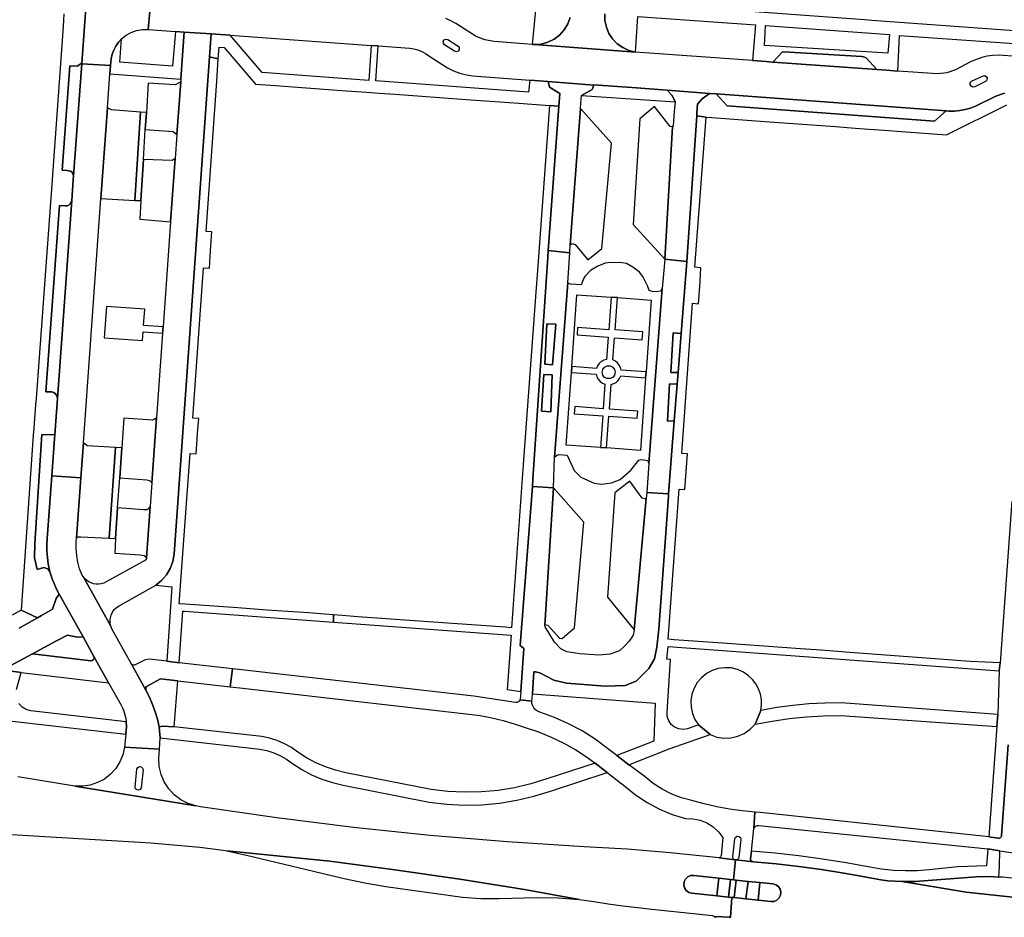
# Model space of a CAD drawing. Header units: metres. Extents: x 127325 to 135234, y 401140 to 409815.
# Tile 57 of 125: x 129491 to 129656, y 407328 to 407478. Entities that reach past the tile are written whole.
import ezdxf

# ---------------------------------------------------------------- set-up
doc = ezdxf.new("R2010")
doc.units = ezdxf.units.M
doc.layers.add('wegvakonderdelen', color=7, linetype='Continuous')

msp = doc.modelspace()

# ---------------------------------------------------------------- linework, layer by layer
at = {"layer": 'wegvakonderdelen'}
for points in [[(129501.85, 407481.19), (129501.12, 407471.16), (129501.12, 407471.06), (129505.97, 407470.78), (129506.07, 407471.93), (129506.24, 407472.68), (129506.5, 407473.39), (129506.86, 407474.07), (129507.3, 407474.69), (129507.81, 407475.26), (129508.57, 407475.87), (129509.43, 407476.34), (129510.34, 407476.67), (129511.31, 407476.85), (129512.28, 407476.86), (129512.81, 407482.96)], [(129512.81, 407482.96), (129512.28, 407476.86), (129516.86, 407476.53), (129518.35, 407476.42), (129522.88, 407476.1), (129526.04, 407475.87), (129549.75, 407474.17), (129550.94, 407474.09), (129556.23, 407473.71), (129556.92, 407473.59), (129557.59, 407473.4), (129558.24, 407473.13), (129558.85, 407472.8), (129559.43, 407472.41), (129561.62, 407471.02), (129562.57, 407470.42), (129563.58, 407469.92), (129564.64, 407469.52), (129565.73, 407469.22), (129566.84, 407469.04), (129576.41, 407468.34), (129579.5, 407468.11), (129587.12, 407467.49), (129587.14, 407467.55), (129594.33, 407467.02), (129599.49, 407466.64), (129606.59, 407466.11), (129607.72, 407466.03), (129646.33, 407463.17), (129646.79, 407463.14), (129647.71, 407463.14), (129648.62, 407463.23), (129649.52, 407463.39), (129650.41, 407463.63), (129651.27, 407463.95), (129654.66, 407465.62), (129656.14, 407466.14)], [(129498.1, 407479.5), (129498.02, 407477.35), (129495.96, 407449.3), (129495.85, 407447.8), (129493.44, 407414.82), (129493.36, 407413.85), (129493.07, 407409.87), (129492.94, 407408.65), (129490.93, 407379.28), (129493.68, 407377.98), (129494.35, 407378.36), (129496.21, 407379.41), (129496.82, 407381.2), (129497.34, 407381.98), (129497.07, 407382.47), (129496.75, 407383.1), (129496.46, 407383.74), (129496.21, 407384.39), (129495.98, 407385.06), (129495.78, 407385.73), (129495.78, 407385.73), (129495.59, 407385.98), (129495.4, 407386.23), (129494.77, 407386.42), (129493.62, 407386.12), (129493.18, 407388.07), (129493.23, 407390.49), (129494.42, 407408.81), (129496.59, 407408.73), (129497.03, 407414.83), (129496.98, 407415.14), (129496.85, 407415.43), (129496.64, 407415.67), (129496.38, 407415.85), (129496.08, 407415.96), (129495.1, 407415.94), (129497.37, 407447.26), (129498.33, 407447.22), (129498.65, 407447.23), (129498.95, 407447.35), (129499.2, 407447.55), (129499.37, 407447.82), (129499.46, 407448.12), (129499.7, 407451.57), (129499.75, 407452.26), (129499.51, 407452.86), (129499.21, 407453.06), (129498.66, 407453.17), (129497.83, 407453.19), (129499.11, 407470.74), (129500.37, 407470.71), (129501.12, 407471.16), (129501.85, 407481.19)], [(129577.38, 407480.65), (129576.81, 407474.33), (129577.12, 407474.31), (129578.28, 407474.4), (129579.41, 407474.7), (129580.46, 407475.21), (129581.39, 407475.91), (129582.17, 407476.77), (129582.78, 407477.77), (129583.19, 407478.86)], [(129667.84, 407475.87), (129633.83, 407478.36), (129633.83, 407478.36), (129632.59, 407478.45), (129591.12, 407481.48)], [(129657.51, 407472.37), (129655.07, 407472.55), (129654.13, 407472.5), (129653.21, 407472.36), (129652.3, 407472.14), (129651.41, 407471.83), (129650.56, 407471.44), (129647.9, 407470.09), (129646.44, 407469.54), (129644.89, 407469.39), (129638.22, 407469.87), (129636.34, 407470.01), (129634.7, 407470.12), (129617.22, 407471.38), (129617.22, 407471.38), (129616.12, 407471.46), (129613.82, 407471.63), (129594.12, 407473.06), (129586.01, 407473.66), (129577.12, 407474.31), (129576.81, 407474.33), (129570.39, 407474.83), (129568.83, 407475.09), (129567.35, 407475.66), (129563.95, 407477.85), (129563.15, 407478.3), (129562.31, 407478.68)], [(129583.19, 407478.86), (129582.78, 407477.77), (129582.17, 407476.77), (129581.39, 407475.91), (129580.46, 407475.21), (129579.41, 407474.7), (129578.28, 407474.4), (129577.12, 407474.31), (129586.01, 407473.66), (129594.12, 407473.06), (129593.02, 407473.33), (129592, 407473.8), (129591.08, 407474.44), (129590.3, 407475.25), (129589.68, 407476.19), (129589.25, 407477.23), (129589.01, 407478.33), (129588.99, 407479.46)], [(129588.99, 407479.46), (129589.01, 407478.33), (129589.25, 407477.23), (129589.68, 407476.19), (129590.3, 407475.25), (129591.08, 407474.44), (129592, 407473.8), (129593.02, 407473.33), (129594.12, 407473.06), (129594.52, 407479.04), (129614.31, 407477.61), (129613.82, 407471.63), (129616.12, 407471.46), (129617.22, 407471.38), (129618.8, 407473.06), (129619.07, 407473.07), (129632.17, 407472.32), (129632.46, 407472.27), (129632.87, 407472.09), (129634.7, 407470.12), (129636.34, 407470.01), (129638.22, 407469.87), (129638.48, 407475.86), (129657.73, 407474.47)], [(129656.14, 407466.14), (129654.66, 407465.62), (129651.27, 407463.95), (129650.41, 407463.63), (129649.52, 407463.39), (129648.62, 407463.23), (129647.71, 407463.14), (129646.79, 407463.14), (129646.33, 407463.17), (129644.38, 407461.44), (129609.54, 407464.03), (129609.54, 407464.03), (129607.72, 407466.03), (129606.59, 407466.11), (129605.36, 407465.18), (129604.55, 407464.29), (129604.45, 407462.79), (129604.42, 407462.31), (129605.99, 407462.11), (129606.99, 407462.05), (129615.85, 407461.39), (129627.75, 407460.53), (129630.38, 407460.33), (129633.36, 407460.11), (129635.99, 407459.92), (129638.1, 407459.77), (129646.41, 407459.16), (129656.54, 407464.18)], [(129657.38, 407397.59), (129655.43, 407370.39), (129655.25, 407369.06), (129654.99, 407361.75), (129654.83, 407359.7), (129653.49, 407341.2), (129655.08, 407340.95), (129655.24, 407340.95), (129655.4, 407341.01), (129655.52, 407341.11), (129655.61, 407341.25), (129655.65, 407341.41), (129656.77, 407356.66)], [(129487.73, 407369.2), (129492.87, 407371.93), (129496.74, 407374.06), (129496.74, 407374.06), (129498.74, 407375.05), (129500.41, 407374.7), (129501.34, 407374.76), (129497.07, 407382.47), (129497.34, 407381.98), (129496.82, 407381.2), (129496.21, 407379.41), (129494.35, 407378.36), (129493.68, 407377.98), (129490.61, 407376.26)], [(129490.61, 407376.26), (129493.68, 407377.98), (129490.93, 407379.28), (129489.42, 407378.42)], [(129490.16, 407365.92), (129490.94, 407368.81), (129488.93, 407369.05)], [(129487.97, 407360.79), (129508.51, 407358.4), (129508.62, 407359.64), (129508.59, 407360.5), (129492.58, 407362.34), (129492.58, 407362.34), (129491.79, 407362.55), (129491.1, 407362.97), (129490.55, 407363.58)], [(129656.77, 407356.66), (129655.65, 407341.41), (129655.61, 407341.25), (129655.52, 407341.11), (129655.4, 407341.01), (129655.24, 407340.95), (129655.08, 407340.95), (129653.49, 407341.2), (129615.06, 407345.25), (129614.17, 407345.32), (129614.04, 407342.55), (129614.13, 407342.74), (129614.26, 407342.9), (129614.43, 407343.02), (129614.63, 407343.09), (129614.84, 407343.1), (129653.34, 407339.15), (129655.37, 407338.84), (129659.5, 407338.22)], [(129481.79, 407342.02), (129512.73, 407340.14), (129520.94, 407339.43), (129524.89, 407338.93), (129525.52, 407338.8), (129542.82, 407337.06), (129553.73, 407335.64), (129564.61, 407334.06), (129575.48, 407332.33), (129584.69, 407330.66), (129587.12, 407330.28), (129589.56, 407329.93), (129592.01, 407329.6), (129594.46, 407329.3), (129596.9, 407329.02), (129607.08, 407327.98), (129607.43, 407327.79), (129610.02, 407327.66), (129610.1, 407327.66), (129610.3, 407331), (129609.76, 407331.06), (129607.8, 407331.25), (129603.6, 407331.7), (129603.1, 407331.84), (129602.68, 407332.15), (129602.39, 407332.59), (129602.26, 407333.09), (129602.32, 407333.61), (129602.55, 407334.08), (129602.93, 407334.44), (129603.41, 407334.65), (129603.93, 407334.68), (129608.14, 407334.24), (129610.1, 407334.02), (129610.6, 407333.97), (129610.93, 407337.31), (129610.86, 407337.32), (129608.18, 407337.63), (129599.96, 407338.46), (129592.75, 407339.09), (129585.53, 407339.48), (129572.59, 407340.32), (129559.66, 407341.42), (129546.76, 407342.77), (129533.89, 407344.37), (129521.05, 407346.23), (129521.05, 407346.23), (129520.27, 407346.36), (129499.96, 407349.69), (129490.4, 407351.26)], [(129663.24, 407330.44), (129649.67, 407331.85), (129638.96, 407333.65), (129637.75, 407333.7), (129636.53, 407333.8), (129635.33, 407333.95), (129634.12, 407334.15), (129632.93, 407334.4), (129629.16, 407335.08), (129625.38, 407335.69), (129621.58, 407336.21), (129617.77, 407336.64), (129613.96, 407337), (129611, 407337.3), (129610.94, 407337.31), (129610.93, 407337.31), (129610.6, 407333.97), (129611.08, 407333.92), (129613.05, 407333.69), (129615.04, 407333.48), (129617.23, 407333.26), (129617.73, 407333.12), (129618.15, 407332.81), (129618.43, 407332.38), (129618.56, 407331.88), (129618.5, 407331.36), (129618.27, 407330.9), (129617.89, 407330.54), (129617.42, 407330.33), (129616.9, 407330.3), (129614.73, 407330.52), (129612.7, 407330.73), (129610.74, 407330.96), (129610.3, 407331), (129610.1, 407327.66), (129610.16, 407327.65)], [(129609.88, 407327.64), (129610.02, 407327.66), (129607.43, 407327.79), (129607.48, 407327.73), (129607.51, 407327.66), (129607.54, 407327.58)], [(129610.16, 407327.65), (129610.1, 407327.66), (129610.02, 407327.66), (129609.88, 407327.64)]]:
    msp.add_lwpolyline(points, dxfattribs=at)
for points in [[(129636.79, 407475.98), (129636.54, 407472.89), (129615.8, 407474.17), (129616, 407477.49), (129636.79, 407475.98)], [(129516.62, 407388.67), (129522.6, 407472.24), (129522.88, 407476.1), (129518.35, 407476.42), (129518.07, 407472.53), (129517.78, 407468.51), (129517.75, 407468.05), (129517.11, 407459.21), (129516.82, 407455.16), (129516.05, 407444.52), (129514.78, 407426.9), (129514.7, 407425.8), (129513.68, 407411.56), (129512.9, 407400.69), (129512.6, 407396.66), (129511.98, 407387.98), (129511.96, 407387.7), (129505.22, 407384), (129504.82, 407383.82), (129504.4, 407383.69), (129503.97, 407383.63), (129503.53, 407383.64), (129503.1, 407383.71), (129502.68, 407383.84), (129502.29, 407384.03), (129501.93, 407384.28), (129501.61, 407384.57), (129501.34, 407384.92), (129506.01, 407376.55), (129505.94, 407376.82), (129505.9, 407377.1), (129505.88, 407377.39), (129505.89, 407377.67), (129505.93, 407377.95), (129506.06, 407378.45), (129506.28, 407378.92), (129506.59, 407379.35), (129506.96, 407379.71), (129507.39, 407380), (129513.54, 407383.48), (129514.52, 407384.25), (129515.35, 407385.19), (129515.99, 407386.27), (129516.41, 407387.44), (129516.62, 407388.67)], [(129518.07, 407472.53), (129518.35, 407476.42), (129516.86, 407476.53), (129516.38, 407470.66), (129507.51, 407471.33), (129507.81, 407475.26), (129507.3, 407474.69), (129506.86, 407474.07), (129506.5, 407473.39), (129506.24, 407472.68), (129506.07, 407471.93), (129505.97, 407470.78), (129505.86, 407469.39), (129517.78, 407468.51), (129518.07, 407472.53)], [(129581.45, 407466.08), (129579.68, 407467.13), (129579.5, 407468.11), (129576.41, 407468.34), (129576.18, 407466.3), (129550.52, 407468.21), (129550.94, 407474.09), (129549.75, 407474.17), (129549.32, 407468.3), (129531.41, 407469.63), (129526.04, 407475.87), (129522.88, 407476.1), (129522.6, 407472.24), (129524.06, 407471.93), (129524.2, 407473.9), (129525.02, 407473.84), (129530.33, 407467.66), (129533.65, 407467.42), (129538.09, 407467.09), (129545.54, 407466.54), (129548.18, 407466.35), (129551.08, 407466.14), (129553.77, 407465.95), (129565.67, 407465.08), (129574.54, 407464.44), (129579.67, 407464.09), (129581.29, 407463.97), (129581.45, 407466.08)], [(129564.34, 407474.07), (129564.53, 407473.81), (129564.54, 407473.49), (129564.36, 407473.22), (129564.05, 407473.11), (129563.74, 407473.19), (129562.06, 407474.28), (129561.87, 407474.53), (129561.86, 407474.85), (129562.03, 407475.11), (129562.31, 407475.24), (129562.62, 407475.19), (129564.34, 407474.07)], [(129518.4, 407379.1), (129543.42, 407377.27), (129543.43, 407378.48), (129541.91, 407378.6), (129539.24, 407378.79), (129537.54, 407378.91), (129532.24, 407379.28), (129527.33, 407379.63), (129518.49, 407380.27), (129517.49, 407380.34), (129519.33, 407405.58), (129520.33, 407405.51), (129520.51, 407408.01), (129520.59, 407409.02), (129520.77, 407411.48), (129519.77, 407411.55), (129521.56, 407436.82), (129522.56, 407436.75), (129522.7, 407438.73), (129522.83, 407440.48), (129523, 407442.83), (129522, 407442.9), (129523.79, 407468.14), (129524.06, 407471.93), (129522.6, 407472.24), (129516.62, 407388.67), (129516.41, 407387.44), (129515.99, 407386.27), (129515.35, 407385.19), (129514.52, 407384.25), (129513.54, 407383.48), (129516.25, 407383.16), (129515.41, 407370.68), (129517.47, 407370.44), (129518.09, 407379.12), (129518.4, 407379.1)], [(129618.8, 407473.06), (129617.22, 407471.38), (129634.7, 407470.12), (129632.87, 407472.09), (129632.46, 407472.27), (129632.17, 407472.32), (129619.07, 407473.07), (129618.8, 407473.06)], [(129504.35, 407448.44), (129505.45, 407463.7), (129505.86, 407469.39), (129505.97, 407470.78), (129501.12, 407471.06), (129499.75, 407452.26), (129499.7, 407451.57), (129499.46, 407448.12), (129497.03, 407414.83), (129496.59, 407408.73), (129496.54, 407408.05), (129496.09, 407401.83), (129500.98, 407401.51), (129501.4, 407407.37), (129504.35, 407448.44)], [(129501.12, 407471.06), (129501.12, 407471.16), (129500.37, 407470.71), (129499.11, 407470.74), (129497.83, 407453.19), (129498.66, 407453.17), (129499.21, 407453.06), (129499.51, 407452.86), (129499.75, 407452.26), (129501.12, 407471.06)], [(129652.45, 407469.03), (129652.78, 407469.09), (129653.07, 407468.94), (129653.22, 407468.65), (129653.17, 407468.32), (129652.93, 407468.09), (129651.14, 407467.21), (129650.81, 407467.16), (129650.51, 407467.31), (129650.35, 407467.6), (129650.39, 407467.93), (129650.61, 407468.18), (129652.45, 407469.03)], [(129517.75, 407468.05), (129516.84, 407467.56), (129512.29, 407467.82), (129511.98, 407462.91), (129511.79, 407460.03), (129516.48, 407459.72), (129517.11, 407459.21), (129517.75, 407468.05)], [(129584.9, 407463.58), (129584.92, 407463.71), (129585.09, 407465.76), (129586.84, 407466.74), (129587.12, 407467.49), (129579.5, 407468.11), (129579.68, 407467.13), (129581.45, 407466.08), (129581.29, 407463.97), (129579.48, 407439.68), (129583.1, 407439.34), (129583.18, 407440.66), (129584.9, 407463.58)], [(129599.49, 407466.64), (129594.33, 407467.02), (129587.14, 407467.55), (129587.12, 407467.49), (129586.84, 407466.74), (129585.09, 407465.76), (129600.78, 407464.67), (129600.32, 407465.75), (129599.49, 407466.64)], [(129604.42, 407462.31), (129604.45, 407462.79), (129604.55, 407464.29), (129605.36, 407465.18), (129606.59, 407466.11), (129599.49, 407466.64), (129600.32, 407465.75), (129600.78, 407464.67), (129600.66, 407463.09), (129600.47, 407460.67), (129600.36, 407460.48), (129599.08, 407438.24), (129602.76, 407437.87), (129604.42, 407462.31)], [(129607.72, 407466.03), (129609.54, 407464.03), (129644.38, 407461.44), (129646.33, 407463.17), (129607.72, 407466.03)], [(129510.97, 407462.93), (129506.11, 407463.33), (129505.45, 407463.7), (129504.35, 407448.44), (129510.06, 407448.1), (129510.97, 407462.93)], [(129576.92, 407401.3), (129579.4, 407438.59), (129579.48, 407439.68), (129581.29, 407463.97), (129579.67, 407464.09), (129577.66, 407436.35), (129577.4, 407432.7), (129575.41, 407405.26), (129575.3, 407403.73), (129573.31, 407376.31), (129572.26, 407376.39), (129568.24, 407376.67), (129559.38, 407377.32), (129547.5, 407378.17), (129544.87, 407378.37), (129543.43, 407378.48), (129543.42, 407377.27), (129573.26, 407375.09), (129572.6, 407365.92), (129574.89, 407365.62), (129575.41, 407372.8), (129574.79, 407373.33), (129576.82, 407400.07), (129576.92, 407401.3)], [(129600.36, 407460.48), (129599.97, 407460.54), (129597.35, 407463.91), (129594.88, 407461.82), (129593.76, 407444.08), (129599.08, 407438.24), (129600.36, 407460.48)], [(129511.47, 407455.02), (129511.79, 407460.03), (129511.98, 407462.91), (129510.97, 407462.93), (129510.06, 407448.1), (129511.07, 407448.09), (129511.47, 407455.02)], [(129602.71, 407437.06), (129601.82, 407425.74), (129601.3, 407419.21), (129601.15, 407417.25), (129600.66, 407411.06), (129599.75, 407399.54), (129599.7, 407398.79), (129599.66, 407398.35), (129598.09, 407376.05), (129597.73, 407373.07), (129597.32, 407371.11), (129596.4, 407369.44), (129594.28, 407367.34), (129592.4, 407366.58), (129589.05, 407366.52), (129582.56, 407366.98), (129580.43, 407367.48), (129578.09, 407368.72), (129577.35, 407368.89), (129577.08, 407368.88), (129576.83, 407365.2), (129597.42, 407363.61), (129597.2, 407357.27), (129591, 407354.83), (129593.03, 407353.3), (129599.82, 407355.95), (129606.68, 407358.36), (129604.72, 407360), (129602.86, 407359.34), (129602.13, 407359.22), (129601.4, 407359.31), (129600.72, 407359.6), (129600.14, 407360.07), (129599.72, 407360.68), (129599.48, 407361.38), (129599.45, 407362.12), (129600.02, 407370.97), (129599.42, 407371.02), (129599.64, 407373.14), (129655.25, 407369.06), (129655.43, 407370.39), (129650.35, 407370.66), (129641.46, 407371.33), (129630.09, 407372.15), (129627.44, 407372.36), (129624.48, 407372.58), (129621.85, 407372.76), (129609.52, 407373.68), (129600.64, 407374.3), (129599.65, 407374.37), (129601.46, 407399.61), (129602.45, 407399.57), (129602.61, 407401.77), (129602.72, 407403.27), (129602.89, 407405.52), (129601.9, 407405.57), (129603.72, 407430.83), (129604.72, 407430.76), (129604.87, 407432.93), (129604.99, 407434.58), (129605.14, 407436.81), (129604.13, 407436.9), (129605.99, 407462.11), (129604.42, 407462.31), (129602.76, 407437.87), (129602.71, 407437.06)], [(129584.9, 407463.58), (129583.18, 407440.66), (129583.52, 407440.86), (129584.02, 407440.72), (129586.12, 407438.14), (129588.51, 407440.06), (129590.13, 407457.76), (129584.9, 407463.58)], [(129516.82, 407455.16), (129516.32, 407454.83), (129511.47, 407455.02), (129511.07, 407448.09), (129510.89, 407444.97), (129516.05, 407444.52), (129516.82, 407455.16)], [(129499.46, 407448.12), (129499.37, 407447.82), (129499.2, 407447.55), (129498.95, 407447.35), (129498.65, 407447.23), (129498.33, 407447.22), (129497.37, 407447.26), (129495.1, 407415.94), (129496.08, 407415.96), (129496.38, 407415.85), (129496.64, 407415.67), (129496.85, 407415.43), (129496.98, 407415.14), (129497.03, 407414.83), (129499.46, 407448.12)], [(129582.77, 407434.25), (129583.1, 407439.34), (129579.48, 407439.68), (129579.4, 407438.59), (129576.92, 407401.3), (129576.82, 407400.07), (129580.37, 407399.81), (129580.55, 407404.98), (129582.77, 407434.25)], [(129598.62, 407433.33), (129598.33, 407432.88), (129597.6, 407432.76), (129596.92, 407432.83), (129596.45, 407432.99), (129596.2, 407433.65), (129595.39, 407435.32), (129594.8, 407436.08), (129593.71, 407436.89), (129592.63, 407437.53), (129591.88, 407437.62), (129590.08, 407437.71), (129589.03, 407437.55), (129587.79, 407437.05), (129586.59, 407436.37), (129585.64, 407435.33), (129585.46, 407435.06), (129585, 407433.94), (129583.22, 407434.05), (129582.77, 407434.25), (129580.55, 407404.98), (129580.89, 407405.28), (129581.29, 407405.43), (129582.66, 407405.3), (129583.85, 407402.73), (129584.95, 407401.59), (129587.2, 407400.63), (129588.46, 407400.43), (129590.14, 407400.68), (129591.55, 407401.21), (129593.36, 407402.78), (129594.71, 407404.5), (129595.07, 407404.59), (129595.57, 407404.55), (129596.21, 407404.44), (129596.38, 407403.93), (129598.62, 407433.33)], [(129601.15, 407417.25), (129601.3, 407419.21), (129600.07, 407419.21), (129600.49, 407425.87), (129601.82, 407425.74), (129602.71, 407437.06), (129602.76, 407437.87), (129599.08, 407438.24), (129598.62, 407433.33), (129596.38, 407403.93), (129596.03, 407399.04), (129599.7, 407398.79), (129599.75, 407399.54), (129600.66, 407411.06), (129599.53, 407411.02), (129599.87, 407417.29), (129601.15, 407417.25)], [(129590.04, 407431.85), (129591.1, 407431.78), (129596.78, 407431.37), (129595.91, 407419.3), (129595.84, 407418.32), (129594.96, 407406.11), (129589.29, 407406.52), (129588.25, 407406.59), (129582.5, 407407.01), (129583.38, 407419.22), (129583.45, 407420.2), (129584.31, 407432.27), (129590.04, 407431.85)], [(129590.35, 407421.31), (129590.62, 407425.01), (129595.28, 407424.68), (129595.38, 407426.05), (129590.71, 407426.38), (129591.1, 407431.78), (129590.04, 407431.85), (129589.64, 407426.4), (129584.42, 407426.77), (129584.33, 407425.53), (129589.55, 407425.15), (129589.29, 407421.41), (129588.82, 407421.28), (129588.4, 407421.05), (129588.04, 407420.73), (129587.76, 407420.34), (129587.58, 407419.9), (129583.45, 407420.2), (129583.38, 407419.22), (129587.52, 407418.92), (129587.65, 407418.47), (129587.88, 407418.06), (129588.2, 407417.7), (129588.58, 407417.43), (129589.02, 407417.24), (129588.72, 407413.12), (129583.93, 407413.47), (129583.84, 407412.27), (129588.63, 407411.92), (129588.25, 407406.59), (129589.29, 407406.52), (129589.67, 407411.85), (129594.44, 407411.51), (129594.52, 407412.71), (129589.76, 407413.05), (129590.05, 407417.2), (129590.48, 407417.33), (129590.87, 407417.55), (129591.21, 407417.85), (129591.48, 407418.21), (129591.66, 407418.62), (129595.84, 407418.32), (129595.91, 407419.3), (129591.75, 407419.6), (129591.63, 407420.05), (129591.42, 407420.46), (129591.13, 407420.82), (129590.77, 407421.11), (129590.35, 407421.31)], [(129514.7, 407425.8), (129514.78, 407426.9), (129511.52, 407427.13), (129511.72, 407429.82), (129505.28, 407430.29), (129504.89, 407425.04), (129511.33, 407424.56), (129511.44, 407426.04), (129514.7, 407425.8)], [(129579.24, 407427.39), (129580.77, 407427.34), (129580.21, 407420.52), (129578.93, 407420.62), (129579.24, 407427.39)], [(129579.24, 407427.39), (129578.93, 407420.62), (129580.21, 407420.52), (129580.77, 407427.34), (129579.24, 407427.39)], [(129601.82, 407425.74), (129600.49, 407425.87), (129600.07, 407419.21), (129601.3, 407419.21), (129601.82, 407425.74)], [(129590.73, 407419.25), (129590.62, 407418.78), (129590.31, 407418.39), (129589.87, 407418.18), (129589.38, 407418.18), (129588.94, 407418.39), (129588.64, 407418.78), (129588.53, 407419.25), (129588.64, 407419.73), (129588.94, 407420.11), (129589.38, 407420.33), (129589.87, 407420.33), (129590.31, 407420.11), (129590.62, 407419.73), (129590.73, 407419.25)], [(129578.72, 407418.88), (129580.16, 407418.83), (129579.9, 407412.57), (129578.36, 407412.68), (129578.72, 407418.88)], [(129578.72, 407418.88), (129578.36, 407412.68), (129579.9, 407412.57), (129580.16, 407418.83), (129578.72, 407418.88)], [(129601.15, 407417.25), (129599.87, 407417.29), (129599.53, 407411.02), (129600.66, 407411.06), (129601.15, 407417.25)], [(129513.68, 407411.56), (129513.41, 407411.36), (129512.94, 407411.18), (129508.17, 407411.51), (129507.84, 407406.55), (129507.5, 407401.48), (129512.05, 407401.19), (129512.52, 407401.03), (129512.9, 407400.69), (129513.68, 407411.56)], [(129496.09, 407401.83), (129496.54, 407408.05), (129496.59, 407408.73), (129494.42, 407408.81), (129493.23, 407390.49), (129493.18, 407388.07), (129493.62, 407386.12), (129494.77, 407386.42), (129495.4, 407386.23), (129495.59, 407385.98), (129495.71, 407386), (129495.49, 407387.04), (129495.34, 407388.1), (129495.26, 407389.16), (129495.25, 407390.23), (129495.32, 407391.29), (129496.09, 407401.83)], [(129506.79, 407406.58), (129502.04, 407406.86), (129501.4, 407407.37), (129500.98, 407401.51), (129500.26, 407391.41), (129500.5, 407391.59), (129500.99, 407391.61), (129505.75, 407391.37), (129506.79, 407406.58)], [(129507.5, 407401.48), (129507.84, 407406.55), (129506.79, 407406.58), (129505.75, 407391.37), (129506.81, 407391.33), (129507.12, 407396.46), (129507.5, 407401.48)], [(129506.25, 407375.99), (129506.01, 407376.55), (129501.34, 407384.92), (129501.19, 407385.16), (129500.77, 407386.23), (129500.46, 407387.33), (129500.27, 407388.45), (129500.18, 407389.6), (129500.21, 407390.74), (129500.26, 407391.41), (129500.98, 407401.51), (129496.09, 407401.83), (129495.32, 407391.29), (129495.25, 407390.23), (129495.26, 407389.16), (129495.34, 407388.1), (129495.49, 407387.04), (129495.71, 407386), (129495.78, 407385.73), (129495.98, 407385.06), (129496.21, 407384.39), (129496.46, 407383.74), (129496.75, 407383.1), (129497.07, 407382.47), (129501.34, 407374.76), (129503.15, 407371.5), (129505.6, 407367.03), (129507.67, 407363.39), (129507.95, 407362.85), (129508.18, 407362.28), (129508.37, 407361.7), (129508.5, 407361.1), (129508.59, 407360.5), (129508.62, 407359.64), (129508.51, 407358.4), (129508.32, 407356.23), (129514.17, 407355.89), (129514.29, 407357.79), (129514.1, 407359.64), (129513.82, 407360.93), (129513.47, 407362.2), (129513.03, 407363.44), (129512.51, 407364.65), (129511.91, 407365.82), (129509.43, 407370.28), (129506.25, 407375.99)], [(129595.96, 407398.02), (129595.77, 407397.95), (129595.28, 407398.07), (129593.22, 407400.94), (129590.67, 407398.96), (129589.45, 407381.45), (129593.9, 407375.95), (129595.96, 407398.02)], [(129580.37, 407399.81), (129576.82, 407400.07), (129574.79, 407373.33), (129575.41, 407372.8), (129574.89, 407365.62), (129574.78, 407364.18), (129576.75, 407363.95), (129576.78, 407364.42), (129576.83, 407365.2), (129577.08, 407368.88), (129577.35, 407368.89), (129578.09, 407368.72), (129580.43, 407367.48), (129582.56, 407366.98), (129589.05, 407366.52), (129592.4, 407366.58), (129594.28, 407367.34), (129596.4, 407369.44), (129597.32, 407371.11), (129597.73, 407373.07), (129598.09, 407376.05), (129599.66, 407398.35), (129599.7, 407398.79), (129596.03, 407399.04), (129595.96, 407398.02), (129593.9, 407375.95), (129593.74, 407375.09), (129593.1, 407374.07), (129592.31, 407373.21), (129591.47, 407372.43), (129589.83, 407371.85), (129587.99, 407371.69), (129584.82, 407371.9), (129582.63, 407372.29), (129581.61, 407372.77), (129580.51, 407373.89), (129578.96, 407376.47), (129578.89, 407376.76), (129580.37, 407399.81)], [(129580.37, 407399.81), (129578.89, 407376.76), (129579.21, 407376.81), (129579.43, 407376.72), (129581.37, 407374.57), (129581.84, 407374.49), (129583.89, 407376.3), (129585.47, 407394.08), (129580.37, 407399.81)], [(129512.6, 407396.66), (129512.1, 407396.12), (129511.51, 407396.1), (129507.12, 407396.46), (129506.81, 407391.33), (129506.66, 407388.84), (129510.96, 407388.56), (129511.58, 407388.47), (129511.98, 407387.98), (129512.6, 407396.66)], [(129501.34, 407374.76), (129500.41, 407374.7), (129498.74, 407375.05), (129496.74, 407374.06), (129492.87, 407371.93), (129502.66, 407370.77), (129502.87, 407370.79), (129503.06, 407370.9), (129503.18, 407371.08), (129503.21, 407371.29), (129503.15, 407371.5), (129501.34, 407374.76)], [(129503.15, 407371.5), (129503.21, 407371.29), (129503.18, 407371.08), (129503.06, 407370.9), (129502.87, 407370.79), (129502.66, 407370.77), (129492.87, 407371.93), (129487.73, 407369.2), (129488.93, 407369.05), (129490.94, 407368.81), (129505.6, 407367.03), (129503.15, 407371.5)], [(129526.44, 407369.42), (129517.47, 407370.44), (129515.41, 407370.68), (129512.49, 407371.01), (129511.75, 407370.94), (129510.1, 407370.08), (129509.95, 407370.03), (129509.8, 407370.03), (129509.65, 407370.08), (129509.52, 407370.16), (129509.43, 407370.28), (129511.91, 407365.82), (129511.86, 407365.97), (129511.86, 407366.13), (129511.9, 407366.28), (129511.99, 407366.41), (129512.11, 407366.51), (129514.34, 407367.74), (129517.24, 407367.41), (129526.07, 407366.4), (129526.44, 407369.42)], [(129576.73, 407363.58), (129576.75, 407363.95), (129574.78, 407364.18), (129574.66, 407364.04), (129574.52, 407363.92), (129574.36, 407363.83), (129574.19, 407363.76), (129574.01, 407363.73), (129567, 407364.8), (129527.96, 407369.25), (129526.44, 407369.42), (129526.07, 407366.4), (129527.67, 407366.21), (129566.13, 407361.81), (129568.07, 407361.55), (129569.99, 407361.19), (129571.9, 407360.73), (129573.78, 407360.18), (129575.63, 407359.54), (129577.84, 407358.81), (129580, 407357.94), (129582.1, 407356.93), (129584.13, 407355.79), (129586.09, 407354.52), (129587.36, 407353.53), (129589.37, 407351.98), (129592.34, 407349.67), (129594.16, 407348.21), (129596.12, 407346.93), (129598.18, 407345.84), (129600.33, 407344.94), (129602.56, 407344.24), (129603.79, 407344.21), (129604.99, 407343.96), (129606.14, 407343.5), (129607.18, 407342.85), (129608.09, 407342.02), (129608.84, 407341.04), (129608.51, 407338), (129608.48, 407337.9), (129608.43, 407337.81), (129608.36, 407337.73), (129608.28, 407337.67), (129608.18, 407337.63), (129610.86, 407337.32), (129610.74, 407337.38), (129610.63, 407337.46), (129610.55, 407337.57), (129610.5, 407337.69), (129610.48, 407337.82), (129610.81, 407340.83), (129610.94, 407341.12), (129611.21, 407341.27), (129611.53, 407341.24), (129611.77, 407341.04), (129611.84, 407340.73), (129611.52, 407337.69), (129611.46, 407337.56), (129611.38, 407337.45), (129611.27, 407337.37), (129611.14, 407337.32), (129611, 407337.3), (129613.96, 407337), (129613.7, 407337.07), (129613.61, 407337.14), (129613.54, 407337.22), (129613.49, 407337.33), (129613.47, 407337.44), (129613.47, 407337.55), (129613.61, 407338.79), (129614.04, 407342.55), (129614.17, 407345.32), (129612.04, 407345.55), (129609.91, 407345.85), (129607.79, 407346.24), (129605.69, 407346.71), (129603.61, 407347.26), (129601.89, 407347.72), (129600.23, 407348.36), (129598.64, 407349.16), (129597.14, 407350.12), (129595.75, 407351.24), (129593.03, 407353.3), (129591, 407354.83), (129589.45, 407356), (129587.37, 407357.56), (129585.19, 407358.96), (129582.9, 407360.19), (129580.53, 407361.25), (129578.08, 407362.13), (129577.7, 407362.29), (129577.36, 407362.53), (129577.08, 407362.83), (129576.87, 407363.19), (129576.73, 407363.58)], [(129615.29, 407364.24), (129615.12, 407365.16), (129614.82, 407366.04), (129614.38, 407366.86), (129613.82, 407367.61), (129613.15, 407368.25), (129612.26, 407368.86), (129611.26, 407369.3), (129610.21, 407369.55), (129609.13, 407369.6), (129608.05, 407369.45), (129607.02, 407369.12), (129606.07, 407368.6), (129605.23, 407367.91), (129604.53, 407367.09), (129603.99, 407366.15), (129603.63, 407365.13), (129603.46, 407364.06), (129603.49, 407362.97), (129603.71, 407361.91), (129604.13, 407360.91), (129604.72, 407360), (129606.68, 407358.36), (129607.8, 407357.95), (129608.98, 407357.77), (129610.17, 407357.81), (129611.33, 407358.08), (129612.41, 407358.56), (129613.39, 407359.24), (129614.22, 407360.1), (129615.18, 407362.43), (129615.3, 407363.33), (129615.29, 407364.24)], [(129517.24, 407367.41), (129514.34, 407367.74), (129512.11, 407366.51), (129511.99, 407366.41), (129511.9, 407366.28), (129511.86, 407366.13), (129511.86, 407365.97), (129511.91, 407365.82), (129512.51, 407364.65), (129513.03, 407363.44), (129513.47, 407362.2), (129513.82, 407360.93), (129514.1, 407359.64), (129514.75, 407359.75), (129516.63, 407359.65), (129517.24, 407367.41)], [(129628.69, 407363.68), (129625.97, 407363.64), (129623.26, 407363.5), (129620.55, 407363.25), (129617.86, 407362.89), (129615.18, 407362.43), (129614.22, 407360.1), (129617.08, 407360.63), (129619.96, 407361.05), (129622.85, 407361.34), (129625.75, 407361.52), (129628.66, 407361.57), (129654.83, 407359.7), (129654.99, 407361.75), (129628.69, 407363.68)], [(129545.49, 407351.94), (129543.77, 407352.36), (129542.09, 407352.92), (129540.47, 407353.61), (129538.9, 407354.44), (129537.41, 407355.39), (129536.33, 407356.16), (129535.17, 407356.81), (129533.95, 407357.34), (129532.68, 407357.75), (129531.38, 407358.02), (129516.63, 407359.65), (129514.75, 407359.75), (129514.1, 407359.64), (129514.29, 407357.79), (129531.06, 407355.93), (129532.24, 407355.68), (129533.39, 407355.31), (129534.49, 407354.81), (129535.53, 407354.2), (129536.5, 407353.49), (129538.07, 407352.48), (129539.72, 407351.61), (129541.44, 407350.89), (129543.22, 407350.31), (129545.04, 407349.88), (129559.5, 407346.99), (129562.43, 407346.65), (129565.38, 407346.51), (129568.33, 407346.58), (129571.28, 407346.85), (129574.19, 407347.32), (129577.06, 407348), (129579.89, 407348.87), (129589.37, 407351.98), (129587.36, 407353.53), (129579.24, 407350.93), (129576.56, 407350.08), (129573.82, 407349.43), (129571.05, 407348.97), (129568.25, 407348.72), (129565.43, 407348.66), (129562.62, 407348.8), (129559.83, 407349.14), (129545.49, 407351.94)], [(129514.08, 407354.37), (129514.17, 407355.89), (129508.32, 407356.23), (129508.03, 407354.96), (129507.53, 407353.76), (129506.83, 407352.66), (129505.96, 407351.69), (129504.93, 407350.89), (129503.78, 407350.28), (129502.55, 407349.86), (129501.26, 407349.67), (129499.96, 407349.69), (129520.27, 407346.36), (129518.97, 407346.78), (129517.75, 407347.41), (129516.66, 407348.24), (129515.73, 407349.25), (129514.99, 407350.4), (129514.46, 407351.67), (129514.15, 407353), (129514.08, 407354.37)], [(129510.4, 407352.53), (129510.53, 407352.81), (129510.8, 407352.97), (129511.12, 407352.94), (129511.35, 407352.73), (129511.43, 407352.43), (129511.11, 407349.39), (129510.95, 407349.14), (129510.68, 407349.01), (129510.39, 407349.05), (129510.16, 407349.24), (129510.07, 407349.52), (129510.4, 407352.53)], [(129553.73, 407335.64), (129542.82, 407337.06), (129525.52, 407338.8), (129528.79, 407338.1), (129545.21, 407334.17), (129548.7, 407333.42), (129552.21, 407332.83), (129565.1, 407331.04), (129568.15, 407330.8), (129571.22, 407330.8), (129577.58, 407330.99), (129581.14, 407330.95), (129584.69, 407330.66), (129575.48, 407332.33), (129564.61, 407334.06), (129553.73, 407335.64)], [(129655.3, 407336.22), (129655.37, 407338.84), (129653.34, 407339.15), (129653.13, 407336.32), (129648.29, 407336.12), (129643.47, 407335.64), (129641.47, 407335.48), (129639.46, 407335.44), (129637.46, 407335.53), (129635.46, 407335.75), (129633.49, 407336.1), (129629.54, 407336.81), (129625.57, 407337.43), (129621.59, 407337.97), (129617.61, 407338.42), (129613.61, 407338.79), (129613.47, 407337.55), (129613.47, 407337.44), (129613.49, 407337.33), (129613.54, 407337.22), (129613.61, 407337.14), (129613.7, 407337.07), (129613.96, 407337), (129617.77, 407336.64), (129621.58, 407336.21), (129625.38, 407335.69), (129629.16, 407335.08), (129632.93, 407334.4), (129634.12, 407334.15), (129635.33, 407333.95), (129636.53, 407333.8), (129637.75, 407333.7), (129638.96, 407333.65), (129639.54, 407333.65), (129640.12, 407333.65), (129640.69, 407333.67), (129641.27, 407333.69), (129641.84, 407333.73), (129651.36, 407334.48), (129653.58, 407334.52), (129655.16, 407334.42), (129655.3, 407336.22)], [(129608.14, 407334.24), (129603.93, 407334.68), (129603.41, 407334.65), (129602.93, 407334.44), (129602.55, 407334.08), (129602.32, 407333.61), (129602.26, 407333.09), (129602.39, 407332.59), (129602.68, 407332.15), (129603.1, 407331.84), (129603.6, 407331.7), (129607.8, 407331.25), (129608.14, 407334.24)], [(129610.1, 407334.02), (129608.14, 407334.24), (129607.8, 407331.25), (129609.76, 407331.06), (129610.1, 407334.02)], [(129611.08, 407333.92), (129610.6, 407333.97), (129610.1, 407334.02), (129609.76, 407331.06), (129610.3, 407331), (129610.74, 407330.96), (129611.08, 407333.92)], [(129613.05, 407333.69), (129611.08, 407333.92), (129610.74, 407330.96), (129612.7, 407330.73), (129613.05, 407333.69)], [(129615.04, 407333.48), (129613.05, 407333.69), (129612.7, 407330.73), (129614.73, 407330.52), (129615.04, 407333.48)], [(129617.23, 407333.26), (129615.04, 407333.48), (129614.73, 407330.52), (129616.9, 407330.3), (129617.42, 407330.33), (129617.89, 407330.54), (129618.27, 407330.9), (129618.5, 407331.36), (129618.56, 407331.88), (129618.43, 407332.38), (129618.15, 407332.81), (129617.73, 407333.12), (129617.23, 407333.26)], [(129669.78, 407332.94), (129655.81, 407334.38), (129655.16, 407334.42), (129653.58, 407334.52), (129651.36, 407334.48), (129641.84, 407333.73), (129641.27, 407333.69), (129640.69, 407333.67), (129640.12, 407333.65), (129639.54, 407333.65), (129638.96, 407333.65), (129649.67, 407331.85), (129663.24, 407330.44), (129676.83, 407329.22), (129696.93, 407327.65), (129694.81, 407327.98), (129672.13, 407332.57), (129669.78, 407332.94)]]:
    msp.add_lwpolyline(points, close=True, dxfattribs=at)

doc.saveas('drawing.dxf')
